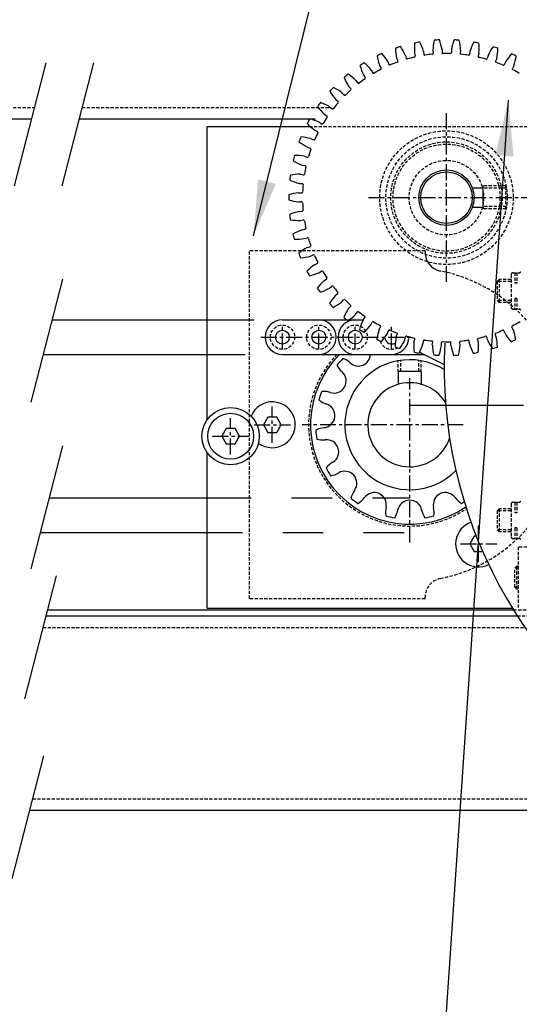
# Model space of a CAD drawing. Extents: x -321 to 3039, y 0 to 2376.
# Tile 3 of 25: x 382 to 538, y 1067 to 1376. Entities that reach past the tile are written whole.
import ezdxf

# ---------------------------------------------------------------- set-up
doc = ezdxf.new("R2010")
doc.units = 0
doc.header["$LTSCALE"] = 4
doc.header["$MEASUREMENT"] = 0
for name, pattern in [('CENTER', [2, 1.25, -0.25, 0.25, -0.25]), ('HIDDEN', [0.375, 0.25, -0.125]), ('PHANTOM2', [31.75, 15.875, -3.175, 3.175, -3.175, 3.175, -3.175])]:
    doc.linetypes.add(name, pattern=pattern)
for name, color, linetype in [('0000PLEIN', 7, 'CONTINUOUS'), ('AXES', 5, 'CENTER'), ('CACHES', 5, 'HIDDEN'), ('MERGE', 7, 'CONTINUOUS'), ('PHANTOME', 5, 'PHANTOM2')]:
    doc.layers.add(name, color=color, linetype=linetype)
doc.styles.add('ROMANS', font='romans.shx')
doc.dimstyles.new('STANDARD5', dxfattribs={"dimscale": 5, "dimtxt": 3.5, "dimasz": 3.5, "dimexe": 1.75, "dimexo": 1.75, "dimgap": 1.75, "dimtad": 1, "dimtxsty": 'ROMANS', "dimcen": 8.75, "dimclrt": 4, "dimazin": 3, "dimtp": 0.005, "dimtm": 0.005, "dimtfac": 1, "dimtofl": 0, "dimtmove": 0, "dimatfit": 3, "dimtolj": 1})

msp = doc.modelspace()

# ---------------------------------------------------------------- linework, layer by layer
at = {"layer": '0000PLEIN', "linetype": 'CONTINUOUS'}
for p, q in [((508.38, 1366.42), (508.49, 1365.49)), ((511.32, 1366.79), (511.44, 1365.86)), ((514.19, 1366.96), (514.19, 1366.03)), ((517.15, 1366.96), (517.15, 1366.02)), ((520.02, 1366.77), (519.9, 1365.84)), ((522.96, 1366.4), (522.84, 1365.46)), ((497.19, 1363.19), (497.53, 1362.31)), ((499.94, 1364.27), (500.29, 1363.4)), ((502.68, 1365.16), (502.91, 1364.25)), ((505.55, 1365.89), (505.79, 1364.98)), ((525.79, 1365.85), (525.55, 1364.94)), ((528.65, 1365.11), (528.42, 1364.2)), ((531.39, 1364.22), (531.04, 1363.34)), ((534.14, 1363.12), (533.79, 1362.25)), ((491.98, 1360.55), (492.43, 1359.72)), ((494.58, 1361.97), (495.04, 1361.14)), ((536.74, 1361.89), (536.29, 1361.07)), ((487.15, 1357.27), (487.7, 1356.51)), ((489.55, 1359.01), (490.1, 1358.25)), ((484.93, 1355.44), (485.58, 1354.76)), ((480.8, 1351.32), (481.52, 1350.72)), ((482.77, 1353.42), (483.41, 1352.73)), ((478.9, 1349.05), (479.62, 1348.44)), ((281.31, 1345.23), (385.21, 1345.23)), ((400.17, 1345.23), (474.45, 1345.23)), ((477.21, 1346.72), (478, 1346.22)), ((440.47, 1250.86), (440.47, 1342.83)), ((440.47, 1342.83), (472.49, 1342.83)), ((474.23, 1341.7), (475.08, 1341.3)), ((475.62, 1344.22), (476.41, 1343.72)), ((472.96, 1339.03), (473.81, 1338.62)), ((471.9, 1336.35), (472.79, 1336.06)), ((470.97, 1333.54), (471.87, 1333.24)), ((470.26, 1330.75), (471.18, 1330.58)), ((469.69, 1327.84), (470.62, 1327.66)), ((469.33, 1324.99), (470.27, 1324.93)), ((523.79, 1323.57), (526.78, 1323.57)), ((527.08, 1323.57), (527.08, 1324.17)), ((527.08, 1317.87), (527.08, 1323.27)), ((469.14, 1322.03), (470.07, 1321.97)), ((469.13, 1319.15), (470.07, 1319.21)), ((523.79, 1317.57), (526.78, 1317.57)), ((527.08, 1317.57), (527.08, 1316.97)), ((469.31, 1316.2), (470.25, 1316.25)), ((469.67, 1313.34), (470.59, 1313.52)), ((470.22, 1310.43), (471.14, 1310.61)), ((470.93, 1307.64), (471.82, 1307.94)), ((471.84, 1304.83), (472.73, 1305.11)), ((472.9, 1302.15), (473.74, 1302.55)), ((508.87, 1303.83), (508.87, 1303.36)), ((474.15, 1299.47), (475, 1299.86)), ((475.53, 1296.94), (476.33, 1297.45)), ((477.11, 1294.44), (477.91, 1294.94)), ((478.8, 1292.11), (479.53, 1292.71)), ((480.68, 1289.82), (481.41, 1290.42)), ((482.65, 1287.72), (483.29, 1288.41)), ((484.81, 1285.69), (485.45, 1286.37)), ((487.02, 1283.85), (487.57, 1284.61)), ((489.41, 1282.11), (489.97, 1282.86)), ((464.07, 1282.12), (486.93, 1282.12)), ((486.93, 1282.12), (489.06, 1282.12)), ((491.84, 1280.56), (492.29, 1281.39)), ((494.43, 1279.13), (494.89, 1279.95)), ((536.59, 1279.06), (536.14, 1279.88)), ((497.04, 1277.9), (497.38, 1278.77)), ((499.78, 1276.8), (500.14, 1277.68)), ((502.52, 1275.91), (502.75, 1276.82)), ((528.49, 1275.86), (528.26, 1276.77)), ((531.23, 1276.75), (530.88, 1277.62)), ((533.99, 1277.83), (533.65, 1278.71)), ((505.39, 1275.17), (505.63, 1276.08)), ((508.22, 1274.63), (508.33, 1275.56)), ((511.15, 1274.25), (511.27, 1275.18)), ((514.02, 1274.06), (514.02, 1275)), ((516.98, 1274.06), (516.99, 1275)), ((519.86, 1274.23), (519.74, 1275.17)), ((522.8, 1274.6), (522.68, 1275.53)), ((525.62, 1275.13), (525.39, 1276.04)), ((464.07, 1271.32), (508.5, 1271.32)), ((507.59, 1271.78), (514.87, 1268.11)), ((500.47, 1265.73), (500.47, 1261.93)), ((500.77, 1266.03), (507.37, 1266.03)), ((507.67, 1265.73), (507.67, 1261.93)), ((440.47, 1191.63), (440.47, 1240.39)), ((508.87, 1194.63), (508.87, 1195.1)), ((390.24, 1191.15), (536.61, 1191.15)), ((440.47, 1191.63), (536.31, 1191.63)), ((389.75, 1189.23), (537.83, 1189.23)), ((420.41, 1189.23), (537.83, 1189.23)), ((384.65, 1128.27), (554.47, 1128.27))]:
    msp.add_line(p, q, dxfattribs=at)
for points in [[(459.49, 1251.63), (458.1, 1249.23), (459.49, 1246.83), (462.26, 1246.83), (463.64, 1249.23), (462.26, 1251.63)], [(446.41, 1248.03), (445.02, 1245.63), (446.41, 1243.23), (449.18, 1243.23), (450.56, 1245.63), (449.18, 1248.03)]]:
    msp.add_lwpolyline(points, close=True, dxfattribs=at)
msp.add_lwpolyline([(524.98, 1214.22), (524.29, 1214.22), (522.9, 1211.82), (524.29, 1209.42), (526.99, 1209.42)], dxfattribs=at)
for centre, radius in [((515.59, 1320.51), 8.7), ((515.59, 1320.51), 8.1), ((464.07, 1276.72), 2.15), ((475.5, 1276.72), 2.15), ((486.93, 1276.72), 2.15), ((447.79, 1245.63), 9), ((447.79, 1245.63), 7.2)]:
    msp.add_circle(centre, radius, dxfattribs=at)
for centre, radius, start, end in [((523.4, 1367.23), 17.9, 174.1863, 184.3119), ((510.29, 1348.62), 20.95, 98.517, 102.9524), ((491.27, 1361.14), 17.9, 17.1575, 27.283), ((529.19, 1365.89), 17.9, 166.9863, 177.1119), ((513.85, 1349.07), 20.95, 91.317, 95.7524), ((496.56, 1363.87), 17.9, 9.9575, 20.083), ((534.77, 1363.82), 17.9, 159.7863, 169.9119), ((517.45, 1349.06), 20.95, 84.117, 88.5524), ((502.14, 1365.91), 17.9, 2.7575, 12.883), ((540.05, 1361.08), 17.9, 152.5863, 162.7119), ((521.01, 1348.6), 20.95, 76.917, 81.3524), ((507.94, 1367.24), 17.9, 355.5575, 5.683), ((506.81, 1347.74), 20.95, 105.717, 110.1524), ((517.48, 1367.84), 17.9, 181.3863, 191.5119), ((486.37, 1357.77), 17.9, 24.3575, 34.483), ((514.49, 1366.02), 0.3, 179.4036, 271.3863), ((516.85, 1366.02), 0.3, 272.0054, 0.1572), ((544.94, 1357.69), 17.9, 145.3863, 155.5119), ((524.49, 1347.7), 20.95, 69.717, 74.1524), ((513.86, 1367.83), 17.9, 348.3575, 358.483), ((503.46, 1346.42), 20.95, 112.917, 117.3524), ((511.54, 1367.71), 17.9, 188.5863, 198.7119), ((481.93, 1353.82), 17.9, 31.5575, 41.683), ((515.59, 1320.51), 45.22, 110.0076, 112.9863), ((500.01, 1363.29), 0.3, 293.6054, 21.7572), ((503.2, 1364.32), 0.3, 193.8036, 285.7863), ((515.59, 1320.51), 45.22, 102.8076, 105.7863), ((505.5, 1364.9), 0.3, 286.4054, 14.5572), ((508.79, 1365.53), 0.3, 186.6036, 278.5863), ((515.59, 1320.51), 45.22, 95.6076, 98.5863), ((511.14, 1365.82), 0.3, 279.2054, 7.3572), ((515.59, 1320.51), 45.22, 88.4076, 91.3863), ((520.2, 1365.8), 0.3, 172.2036, 264.1863), ((515.59, 1320.51), 45.22, 81.2076, 84.1863), ((522.55, 1365.5), 0.3, 264.8054, 352.9572), ((525.84, 1364.87), 0.3, 165.0036, 256.9863), ((515.59, 1320.51), 45.22, 74.0076, 76.9863), ((528.13, 1364.27), 0.3, 257.6054, 345.7572), ((531.32, 1363.23), 0.3, 157.8036, 249.7863), ((515.59, 1320.51), 45.22, 66.8076, 69.7863), ((549.37, 1353.72), 17.9, 138.1863, 148.3119), ((527.82, 1346.37), 20.95, 62.517, 66.9524), ((519.8, 1367.67), 17.9, 341.1575, 351.283), ((500.31, 1344.7), 20.95, 120.117, 124.5524), ((505.65, 1366.83), 17.9, 195.7863, 205.9119), ((478.02, 1349.34), 17.9, 38.7575, 48.883), ((515.59, 1320.51), 45.22, 117.2076, 120.1863), ((494.77, 1361), 0.3, 300.8054, 28.9572), ((497.81, 1362.42), 0.3, 201.0036, 292.9863), ((533.52, 1362.36), 0.3, 250.4054, 338.5572), ((536.55, 1360.92), 0.3, 150.6036, 242.5863), ((515.59, 1320.51), 45.22, 59.6076, 62.5863), ((497.4, 1342.59), 20.95, 127.317, 131.7524), ((499.93, 1365.22), 17.9, 202.9863, 213.1119), ((474.71, 1344.4), 17.9, 45.9575, 56.083), ((515.59, 1320.51), 45.22, 124.4076, 127.3863), ((489.86, 1358.07), 0.3, 308.0054, 36.1572), ((492.7, 1359.86), 0.3, 208.2036, 300.1863), ((494.78, 1340.14), 20.95, 134.517, 138.9524), ((494.45, 1362.9), 17.9, 210.1863, 220.3119), ((472.04, 1339.09), 17.9, 53.1575, 63.283), ((515.59, 1320.51), 45.22, 131.6076, 134.5863), ((485.36, 1354.55), 0.3, 315.2054, 43.3572), ((487.95, 1356.68), 0.3, 215.4036, 307.3863), ((481.33, 1350.49), 0.3, 322.4054, 50.5572), ((483.63, 1352.93), 0.3, 222.6036, 314.5863), ((492.48, 1337.38), 20.95, 141.717, 146.1524), ((489.3, 1359.92), 17.9, 217.3863, 227.5119), ((470.05, 1333.49), 17.9, 60.3575, 70.483), ((479.82, 1348.67), 0.3, 229.8036, 321.7863), ((515.59, 1320.51), 45.22, 138.8076, 141.7863), ((490.55, 1334.35), 20.95, 148.917, 153.3524), ((468.78, 1327.68), 17.9, 67.5575, 77.683), ((515.59, 1320.51), 45.22, 146.0076, 148.9863), ((477.84, 1345.96), 0.3, 329.6054, 57.7572), ((484.57, 1356.31), 17.9, 224.5863, 234.7119), ((474.95, 1341.03), 0.3, 336.8054, 64.9572), ((476.57, 1343.97), 0.3, 237.0036, 328.9863), ((489.01, 1331.1), 20.95, 156.117, 160.5524), ((468.25, 1321.75), 17.9, 74.7575, 84.883), ((473.94, 1338.89), 0.3, 244.2036, 336.1863), ((515.59, 1320.51), 45.22, 153.2076, 156.1863), ((480.32, 1352.14), 17.9, 231.7863, 241.9119), ((515.59, 1320.51), 45.22, 160.4076, 163.3863), ((472.7, 1335.78), 0.3, 344.0054, 72.1572), ((487.89, 1327.69), 20.95, 163.317, 167.7524), ((476.64, 1347.47), 17.9, 238.9863, 249.1119), ((468.47, 1315.81), 17.9, 81.9575, 92.083), ((471.96, 1333.53), 0.3, 251.4036, 343.3863), ((515.59, 1320.51), 45.22, 167.6076, 170.5863), ((471.12, 1330.28), 0.3, 351.2054, 79.3572), ((487.21, 1324.16), 20.95, 170.517, 174.9524), ((473.57, 1342.38), 17.9, 246.1863, 256.3119), ((469.43, 1309.94), 17.9, 89.1575, 99.283), ((470.68, 1327.96), 0.3, 258.6036, 350.5863), ((470.25, 1324.63), 0.3, 358.4054, 86.5572), ((515.59, 1320.51), 45.22, 174.8076, 177.7863), ((526.78, 1323.27), 0.3, 0, 90), ((486.98, 1320.57), 20.95, 177.717, 182.1524), ((471.12, 1304.24), 17.9, 96.3575, 106.483), ((471.16, 1336.94), 17.9, 253.3863, 263.5119), ((470.1, 1322.27), 0.3, 265.8036, 357.7863), ((470.09, 1318.92), 0.3, 5.6054, 93.7572), ((470.23, 1316.55), 0.3, 273.0036, 4.9863), ((515.59, 1320.51), 45.22, 182.0076, 184.9863), ((526.78, 1317.87), 0.3, 270, 0), ((473.51, 1298.8), 17.9, 103.5575, 113.683), ((487.2, 1316.99), 20.95, 184.917, 189.3524), ((469.45, 1331.24), 17.9, 260.5863, 270.7119), ((470.65, 1313.23), 0.3, 12.8054, 100.9572), ((476.56, 1293.69), 17.9, 110.7575, 120.883), ((515.59, 1320.51), 45.22, 189.2076, 192.1863), ((471.09, 1310.9), 0.3, 280.2036, 12.1863), ((487.86, 1313.46), 20.95, 192.117, 196.5524), ((468.47, 1325.37), 17.9, 267.7863, 277.9119), ((471.92, 1307.65), 0.3, 20.0054, 108.1572), ((515.59, 1320.51), 45.22, 196.4076, 199.3863), ((480.23, 1289.01), 17.9, 117.9575, 128.083), ((472.64, 1305.4), 0.3, 287.4036, 19.3863), ((488.96, 1310.04), 20.95, 199.317, 203.7524), ((468.23, 1319.43), 17.9, 274.9863, 285.1119), ((473.87, 1302.28), 0.3, 27.2054, 115.3572), ((515.59, 1320.51), 45.22, 203.6076, 206.5863), ((514.87, 1303.36), 6, 180, 258.7172), ((484.46, 1284.83), 17.9, 125.1575, 135.283), ((474.88, 1300.14), 0.3, 294.6036, 26.5863), ((490.49, 1306.78), 20.95, 206.517, 210.9524), ((468.74, 1313.5), 17.9, 282.1863, 292.3119), ((476.49, 1297.19), 0.3, 34.4054, 122.5572), ((515.59, 1320.51), 45.22, 210.8076, 213.7863), ((477.75, 1295.19), 0.3, 301.8036, 33.7863), ((489.17, 1281.21), 17.9, 132.3575, 142.483), ((492.41, 1303.75), 20.95, 213.717, 218.1524), ((469.98, 1307.69), 17.9, 289.3863, 299.5119), ((479.72, 1292.48), 0.3, 41.6054, 129.7572), ((515.59, 1320.51), 45.22, 218.0076, 220.9863), ((494.31, 1278.21), 17.9, 139.5575, 149.683), ((481.22, 1290.65), 0.3, 309.0036, 40.9863), ((494.69, 1300.97), 20.95, 220.917, 225.3524), ((471.95, 1302.07), 17.9, 296.5863, 306.7119), ((483.51, 1288.2), 0.3, 48.8054, 136.9572), ((499.78, 1275.88), 17.9, 146.7575, 156.883), ((515.59, 1320.51), 45.22, 225.2076, 228.1863), ((485.24, 1286.58), 0.3, 316.2036, 48.1863), ((497.3, 1298.51), 20.95, 228.117, 232.5524), ((474.61, 1296.75), 17.9, 303.7863, 313.9119), ((487.82, 1284.44), 0.3, 56.0054, 144.1572), ((515.59, 1320.51), 45.22, 232.4076, 235.3863), ((489.73, 1283.04), 0.3, 323.4036, 55.3863), ((464.07, 1276.72), 5.4, 90, 270), ((475.5, 1276.72), 5.4, 270, 90), ((486.93, 1276.72), 5.4, 90, 270), ((505.5, 1274.25), 17.9, 153.9575, 164.083), ((477.91, 1291.8), 17.9, 310.9863, 321.1119), ((492.56, 1281.24), 0.3, 63.2054, 151.3572), ((515.59, 1320.51), 45.22, 239.6076, 242.5863), ((494.63, 1280.1), 0.3, 330.6036, 62.5863), ((536.4, 1280.02), 0.3, 120.8054, 208.9572), ((515.59, 1320.51), 45.22, 297.2076, 300.1863), ((538.48, 1281.16), 0.3, 28.2036, 120.1863), ((500.2, 1296.39), 20.95, 235.317, 239.7524), ((511.37, 1273.35), 17.9, 161.1575, 171.283), ((481.8, 1287.3), 17.9, 318.1863, 328.3119), ((498.36, 1276.72), 2.15, 189.3917, 301.4708), ((497.66, 1278.67), 0.3, 70.4054, 158.5572), ((515.59, 1320.51), 45.22, 246.8076, 249.7863), ((517.32, 1273.19), 17.9, 168.3575, 178.483), ((499.86, 1277.79), 0.3, 337.8036, 69.7863), ((503.04, 1276.75), 0.3, 77.6054, 165.7572), ((515.59, 1320.51), 45.22, 254.0076, 256.9863), ((505.34, 1276.15), 0.3, 345.0036, 76.9863), ((525.68, 1276.12), 0.3, 106.4054, 194.5572), ((515.59, 1320.51), 45.22, 282.8076, 285.7863), ((527.97, 1276.7), 0.3, 13.8036, 105.7863), ((531.16, 1277.73), 0.3, 113.6054, 201.7572), ((515.59, 1320.51), 45.22, 290.0076, 292.9863), ((513.69, 1273.18), 17.9, 1.3863, 11.5119), ((533.37, 1278.6), 0.3, 21.0036, 112.9863), ((549.24, 1287.2), 17.9, 211.5575, 221.683), ((519.64, 1273.31), 17.9, 8.5863, 18.7119), ((503.35, 1294.65), 20.95, 242.517, 246.9524), ((498.36, 1276.72), 5.4, 270, 355.4044), ((506.69, 1293.32), 20.95, 249.717, 254.1524), ((486.23, 1283.33), 17.9, 325.3863, 335.5119), ((523.23, 1273.78), 17.9, 175.5575, 185.683), ((491.12, 1279.95), 17.9, 332.5863, 342.7119), ((508.63, 1275.52), 0.3, 84.8054, 172.9572), ((515.59, 1320.51), 45.22, 261.2076, 264.1863), ((510.98, 1275.22), 0.3, 352.2036, 84.1863), ((529.03, 1275.11), 17.9, 182.7575, 192.883), ((496.4, 1277.2), 17.9, 339.7863, 349.9119), ((514.32, 1275), 0.3, 92.0054, 180.1572), ((515.59, 1320.51), 45.22, 268.4076, 271.3863), ((658.87, 1267.23), 144, 176.9894, 239.5514), ((516.69, 1275), 0.3, 359.4036, 91.3863), ((534.62, 1277.15), 17.9, 189.9575, 200.083), ((501.98, 1275.14), 17.9, 346.9863, 357.1119), ((520.04, 1275.2), 0.3, 99.2054, 187.3572), ((515.59, 1320.51), 45.22, 275.6076, 278.5863), ((522.38, 1275.5), 0.3, 6.6036, 98.5863), ((539.9, 1279.88), 17.9, 197.1575, 207.283), ((507.77, 1273.79), 17.9, 354.1863, 4.3119), ((544.8, 1283.25), 17.9, 204.3575, 214.483), ((524.37, 1293.28), 20.95, 285.717, 290.1524), ((527.71, 1294.6), 20.95, 292.917, 297.3524), ((504.07, 1249.23), 31.2, 134.9329, 304.3596), ((487.91, 1271.47), 3.81, 228, 357.7389), ((510.16, 1292.42), 20.95, 256.917, 261.3524), ((510.02, 1276.6), 5.4, 238.9672, 243.3088), ((513.73, 1291.96), 20.95, 264.117, 268.5524), ((517.32, 1291.95), 20.95, 271.317, 275.7524), ((520.89, 1292.4), 20.95, 278.517, 282.9524), ((504.07, 1249.23), 29.58, 135.2365, 140.7634), ((487.91, 1271.47), 7.62, 207.5796, 228), ((480.27, 1262.97), 7.62, 48, 68.4204), ((504.07, 1249.23), 20.4, 58.0287, 315.2363), ((480.27, 1262.97), 3.81, 252, 48.0003), ((500.77, 1265.73), 0.3, 90, 180), ((507.37, 1265.73), 0.3, 360, 90), ((504.07, 1249.23), 13.2, 31.7477, 341.5173), ((504.07, 1249.23), 29.58, 159.2365, 164.7634), ((476.73, 1252.1), 7.62, 72, 92.4204), ((460.87, 1249.23), 7.2, 232.9365, 157.8405), ((480.27, 1262.97), 7.62, 231.5796, 252), ((476.73, 1252.1), 3.81, 276, 72.0003), ((477.93, 1240.73), 7.62, 96.0008, 116.4212), ((504.07, 1249.23), 29.58, 183.2365, 188.7634), ((476.73, 1252.1), 7.62, 255.5796, 276), ((477.93, 1240.73), 3.81, 300, 96.0003), ((483.64, 1230.84), 7.62, 120, 140.4204), ((504.07, 1249.23), 29.58, 207.2365, 212.7634), ((477.93, 1240.73), 7.62, 279.5796, 300), ((483.64, 1230.84), 3.81, 324, 120.0003), ((492.89, 1224.12), 7.62, 144, 164.4204), ((492.89, 1224.12), 3.81, 348, 144.0003), ((515.25, 1224.12), 3.81, 36, 192.0003), ((504.07, 1249.23), 29.58, 231.2365, 236.7634), ((483.64, 1230.84), 7.62, 303.5796, 324), ((504.07, 1221.74), 3.81, 12, 168.0003), ((524.5, 1230.84), 7.62, 216, 236.4204), ((504.07, 1249.23), 29.58, 303.2365, 305.3219), ((504.07, 1221.74), 7.62, 168, 188.4204), ((492.89, 1224.12), 7.62, 327.5796, 348), ((515.25, 1224.12), 7.62, 192, 212.4204), ((504.07, 1221.74), 7.62, 351.5796, 12), ((504.07, 1249.23), 29.58, 255.2365, 260.7634), ((504.07, 1249.23), 29.58, 279.2365, 284.7634), ((525.67, 1211.82), 7.2, 109.0388, 296.1366)]:
    msp.add_arc(centre, radius, start, end, dxfattribs=at)
at = {"layer": 'AXES', "linetype": 'CENTER'}
for p, q in [((515.59, 1294.04), (515.59, 1346.98)), ((491.1, 1320.51), (541.93, 1320.51)), ((464.07, 1272.91), (464.07, 1280.41)), ((475.5, 1272.91), (475.5, 1280.41)), ((486.93, 1272.91), (486.93, 1280.41)), ((498.36, 1272.91), (498.36, 1280.41)), ((457.28, 1276.72), (504.07, 1276.72)), ((504.07, 1212.25), (504.07, 1263.85)), ((460.87, 1243.54), (460.87, 1254.92)), ((447.79, 1239.94), (447.79, 1251.32)), ((455.18, 1249.23), (466.56, 1249.23)), ((520.87, 1249.23), (470.27, 1249.23)), ((442.1, 1245.63), (453.48, 1245.63)), ((525.67, 1206.13), (525.67, 1217.51)), ((519.98, 1211.82), (531.36, 1211.82))]:
    msp.add_line(p, q, dxfattribs=at)
at = {"layer": 'AXES', "linetype": 'CENTER', "ltscale": 10}
msp.add_line((1339.8, 1255.23), (504.07, 1255.23), dxfattribs=at)
at = {"layer": 'CACHES', "linetype": 'HIDDEN'}
for p, q in [((71.94, 1348.83), (386.14, 1348.83)), ((401.1, 1348.83), (479.18, 1348.83)), ((472.49, 1342.83), (543.67, 1342.83)), ((534.33, 1324.17), (527.08, 1324.17)), ((534.45, 1323.45), (527.08, 1323.45)), ((534.28, 1316.97), (534.28, 1324.17)), ((534.45, 1317.69), (527.08, 1317.69)), ((534.33, 1316.97), (527.08, 1316.97)), ((508.87, 1303.83), (453.67, 1303.83)), ((453.67, 1194.63), (453.67, 1303.83)), ((535.87, 1296.33), (535.87, 1286.13)), ((536.47, 1296.93), (538.38, 1296.93)), ((537.07, 1296.93), (537.07, 1293.63)), ((537.67, 1296.93), (537.67, 1293.63)), ((532.15, 1294.83), (531.55, 1294.23)), ((535.87, 1294.23), (531.55, 1294.23)), ((531.55, 1294.23), (531.55, 1288.23)), ((535.87, 1294.83), (532.15, 1294.83)), ((532.15, 1294.83), (532.15, 1287.63)), ((537.67, 1293.63), (537.07, 1293.63)), ((537.07, 1288.83), (537.07, 1285.53)), ((537.67, 1288.83), (537.07, 1288.83)), ((537.67, 1288.83), (537.67, 1285.53)), ((535.87, 1288.23), (531.55, 1288.23)), ((531.55, 1288.23), (532.15, 1287.63)), ((535.87, 1287.63), (532.15, 1287.63)), ((536.47, 1285.53), (538.38, 1285.53)), ((500.47, 1265.73), (500.47, 1269.31)), ((501.21, 1266.03), (501.21, 1269.43)), ((506.93, 1266.03), (506.93, 1269.43)), ((507.67, 1265.73), (507.67, 1269.31)), ((535.87, 1224.33), (535.87, 1214.13)), ((536.47, 1224.93), (538.38, 1224.93)), ((537.07, 1224.93), (537.07, 1221.63)), ((537.67, 1224.93), (537.67, 1221.63)), ((532.15, 1222.83), (531.55, 1222.23)), ((535.87, 1222.23), (531.55, 1222.23)), ((531.55, 1222.23), (531.55, 1216.23)), ((535.87, 1222.83), (532.15, 1222.83)), ((532.15, 1222.83), (532.15, 1215.63)), ((537.67, 1221.63), (537.07, 1221.63)), ((535.87, 1216.23), (531.55, 1216.23)), ((531.55, 1216.23), (532.15, 1215.63)), ((535.87, 1215.63), (532.15, 1215.63)), ((537.07, 1216.83), (537.07, 1213.53)), ((537.67, 1216.83), (537.07, 1216.83)), ((537.67, 1216.83), (537.67, 1213.53)), ((536.47, 1213.53), (538.38, 1213.53)), ((538.15, 1210.83), (538.15, 1191.63)), ((545.35, 1210.83), (538.15, 1210.83)), ((537.07, 1204.23), (537.67, 1204.83)), ((538.15, 1204.23), (537.07, 1204.23)), ((537.07, 1198.23), (537.07, 1204.23)), ((538.15, 1204.83), (537.67, 1204.83)), ((537.67, 1197.63), (537.67, 1204.83)), ((538.15, 1198.23), (537.07, 1198.23)), ((537.67, 1197.63), (537.07, 1198.23)), ((538.15, 1197.63), (537.67, 1197.63)), ((508.87, 1194.63), (453.67, 1194.63)), ((536.61, 1191.15), (545.35, 1191.15)), ((537.83, 1189.23), (554.47, 1189.23)), ((388.82, 1185.63), (540.22, 1185.63)), ((385.58, 1131.87), (554.47, 1131.87))]:
    msp.add_line(p, q, dxfattribs=at)
for centre, radius in [((515.59, 1320.51), 20.97), ((515.62, 1320.57), 19.05), ((515.59, 1320.51), 17.49), ((515.59, 1320.51), 16.8), ((515.59, 1320.51), 11.7), ((464.07, 1276.72), 3.81), ((475.5, 1276.72), 3.81), ((486.93, 1276.72), 3.81)]:
    msp.add_circle(centre, radius, dxfattribs=at)
for centre, radius, start, end in [((504.07, 1249.23), 49.2, 281.2828, 78.7172), ((536.47, 1296.33), 0.6, 90, 180), ((538.38, 1297.53), 0.6, 270, 330), ((536.47, 1286.13), 0.6, 180, 270), ((538.38, 1284.93), 0.6, 30, 90), ((498.36, 1276.72), 3.81, 198.5221, 298.527), ((504.07, 1249.23), 31.8, 136.0065, 304.0387), ((536.47, 1224.33), 0.6, 90, 180), ((538.38, 1225.53), 0.6, 270, 330), ((536.47, 1214.13), 0.6, 180, 270), ((538.38, 1212.93), 0.6, 30, 90), ((514.87, 1195.1), 6, 101.2828, 180)]:
    msp.add_arc(centre, radius, start, end, dxfattribs=at)
at = {"layer": 'PHANTOME', "linetype": 'PHANTOM2'}
for p, q in [((389.77, 1362.85), (379.79, 1324.23)), ((404.73, 1362.85), (394.75, 1324.23)), ((394.98, 1294.92), (385.01, 1256.3)), ((391.67, 1282.12), (464.07, 1282.12)), ((388.89, 1271.32), (464.07, 1271.32)), ((394.98, 1242.59), (385.01, 1203.97)), ((390.76, 1226.25), (504.07, 1226.25)), ((387.97, 1215.45), (504.07, 1215.45)), ((393.01, 1201.85), (383.03, 1163.22)), ((389.06, 1145.33), (379.09, 1106.71))]:
    msp.add_line(p, q, dxfattribs=at)

# ---------------------------------------------------------------- leaders
at = {"layer": 'MERGE', "annotation_type": 0, "has_hookline": 1, "hookline_direction": 1}
for points, text_width in [([(454.98, 1308.56), (642.15, 2062.6), (624.65, 2062.6)], 684.86), ([(534.99, 1351.1), (509.97, 982.85), (492.47, 982.85)], 173.17), ([(985.96, 1248.53), (631.18, 436.66), (613.68, 436.66)], 411.87), ([(664.3, 1248.75), (564.71, 697.61), (547.21, 697.61)], 281.35)]:
    msp.add_leader(points, dimstyle='STANDARD5', dxfattribs=dict(at, text_width=text_width))

doc.saveas('drawing.dxf')
